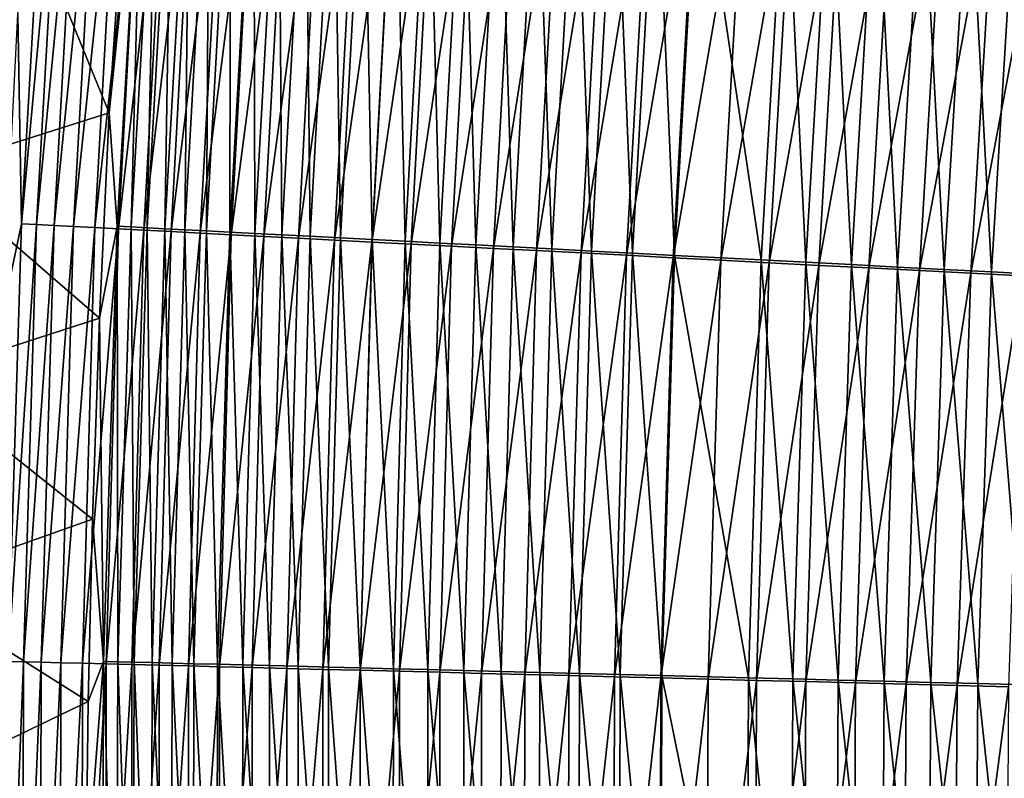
# Model space of a CAD drawing. Header units: metres. Extents: x 0 to 1400, y -1400 to 0.
# Tile 53 of 256: x 199 to 229, y -708 to -685. Entities that reach past the tile are written whole.
import ezdxf

# ---------------------------------------------------------------- set-up
doc = ezdxf.new("R2010")
doc.units = ezdxf.units.M

msp = doc.modelspace()

# ---------------------------------------------------------------- linework, layer by layer
at = {"layer": 'None'}
for points in [[(201.662872, -687.445618, -473.470703), (202.491074, -675.065979, -473.218658), (197.232437, -676.629211, -450.695526)], [(202.491074, -675.065979, -473.218658), (201.662872, -687.445618, -473.470703), (202.660141, -677.746582, -474.683868)], [(201.662872, -687.445618, -473.470703), (197.232437, -676.629211, -450.695526), (196.198151, -689.168701, -450.651093)], [(199.00943, -690.792419, -475.750397), (198.906662, -684.459351, -474.093994), (199.769638, -677.598389, -475.475281)], [(199.00943, -690.792419, -475.750397), (199.769638, -677.598389, -475.475281), (200.220947, -677.633911, -477.005432)], [(199.469894, -690.816162, -477.268433), (199.00943, -690.792419, -475.750397), (200.220947, -677.633911, -477.005432)], [(200.220947, -677.633911, -477.005432), (200.736618, -677.6745, -478.517365), (199.469894, -690.816162, -477.268433)], [(200.736618, -677.6745, -478.517365), (199.993942, -690.843323, -478.767975), (199.469894, -690.816162, -477.268433)], [(199.993942, -690.843323, -478.767975), (200.736618, -677.6745, -478.517365), (201.315414, -677.720093, -480.007935)], [(200.580368, -690.873657, -480.245941), (199.993942, -690.843323, -478.767975), (201.315414, -677.720093, -480.007935)], [(201.315414, -677.720093, -480.007935), (201.956192, -677.770569, -481.47406), (200.580368, -690.873657, -480.245941)], [(200.580368, -690.873657, -480.245941), (201.956192, -677.770569, -481.47406), (201.227982, -690.907288, -481.69931)], [(201.227982, -690.907288, -481.69931), (201.956192, -677.770569, -481.47406), (202.657761, -677.825806, -482.912537)], [(201.227982, -690.907288, -481.69931), (202.657761, -677.825806, -482.912537), (201.935623, -690.944031, -483.125)], [(202.660141, -677.746582, -474.683868), (201.662872, -687.445618, -473.470703), (201.896347, -690.865906, -474.937317)], [(202.660141, -677.746582, -474.683868), (201.896347, -690.865906, -474.937317), (202.320389, -690.887817, -476.335602)], [(201.935623, -690.944031, -483.125), (202.657761, -677.825806, -482.912537), (203.418915, -677.885803, -484.320313)], [(203.07576, -677.779358, -476.093323), (202.660141, -677.746582, -474.683868), (202.320389, -690.887817, -476.335602)], [(202.320389, -690.887817, -476.335602), (202.803009, -690.912842, -477.716858), (203.07576, -677.779358, -476.093323)], [(202.803009, -690.912842, -477.716858), (203.550644, -677.816833, -477.485992), (203.07576, -677.779358, -476.093323)], [(203.550644, -677.816833, -477.485992), (202.803009, -690.912842, -477.716858), (203.343094, -690.940918, -479.078278)], [(204.08371, -677.858887, -478.859009), (203.550644, -677.816833, -477.485992), (203.343094, -690.940918, -479.078278)], [(201.935623, -690.944031, -483.125), (203.418915, -677.885803, -484.320313), (202.702072, -690.983826, -484.519928)], [(202.702072, -690.983826, -484.519928), (203.418915, -677.885803, -484.320313), (204.238464, -677.950378, -485.694244)], [(202.702072, -690.983826, -484.519928), (204.238464, -677.950378, -485.694244), (203.526169, -691.026672, -485.881073)], [(203.343094, -690.940918, -479.078278), (203.939545, -690.971924, -480.417023), (204.08371, -677.858887, -478.859009)], [(203.526169, -691.026672, -485.881073), (204.238464, -677.950378, -485.694244), (205.115143, -678.01947, -487.031372)], [(205.115143, -678.01947, -487.031372), (204.406586, -691.07251, -487.205505), (203.526169, -691.026672, -485.881073)], [(203.939545, -690.971924, -480.417023), (204.673859, -677.905457, -480.209473), (204.08371, -677.858887, -478.859009)], [(204.673859, -677.905457, -480.209473), (203.939545, -690.971924, -480.417023), (204.591278, -691.005859, -481.730255)], [(206.047134, -678.092957, -488.329529), (204.406586, -691.07251, -487.205505), (205.115143, -678.01947, -487.031372)], [(206.047134, -678.092957, -488.329529), (205.341583, -691.121155, -488.491119), (204.406586, -691.07251, -487.205505)], [(205.319992, -677.956421, -481.534515), (204.673859, -677.905457, -480.209473), (204.591278, -691.005859, -481.730255)], [(204.591278, -691.005859, -481.730255), (205.297211, -691.042664, -483.015198), (205.319992, -677.956421, -481.534515)], [(205.297211, -691.042664, -483.015198), (206.021011, -678.01178, -482.831268), (205.319992, -677.956421, -481.534515)], [(206.021011, -678.01178, -482.831268), (205.297211, -691.042664, -483.015198), (206.056229, -691.082214, -484.268982)], [(207.032562, -678.170654, -489.586731), (205.341583, -691.121155, -488.491119), (206.047134, -678.092957, -488.329529)], [(206.775848, -678.071411, -484.096832), (206.021011, -678.01178, -482.831268), (206.056229, -691.082214, -484.268982)], [(206.056229, -691.082214, -484.268982), (206.867126, -691.124512, -485.488953), (206.775848, -678.071411, -484.096832)], [(206.867126, -691.124512, -485.488953), (207.583298, -678.135132, -485.328522), (206.775848, -678.071411, -484.096832)], [(207.583298, -678.135132, -485.328522), (206.867126, -691.124512, -485.488953), (207.728302, -691.169495, -486.673187)], [(208.441711, -678.202942, -486.524292), (207.583298, -678.135132, -485.328522), (207.728302, -691.169495, -486.673187)], [(207.032562, -678.170654, -489.586731), (206.329269, -691.172607, -489.735962), (205.341583, -691.121155, -488.491119)], [(208.069534, -678.25238, -490.800964), (206.329269, -691.172607, -489.735962), (207.032562, -678.170654, -489.586731)], [(206.329269, -691.172607, -489.735962), (208.069534, -678.25238, -490.800964), (207.367783, -691.226685, -490.93808)], [(207.367783, -691.226685, -490.93808), (208.069534, -678.25238, -490.800964), (209.156128, -678.338074, -491.970306)], [(207.367783, -691.226685, -490.93808), (209.156128, -678.338074, -491.970306), (208.455215, -691.283325, -492.095551)], [(208.441711, -678.202942, -486.524292), (207.728302, -691.169495, -486.673187), (208.638016, -691.21698, -487.819855)], [(209.349335, -678.274658, -487.682373), (208.441711, -678.202942, -486.524292), (208.638016, -691.21698, -487.819855)], [(208.455215, -691.283325, -492.095551), (209.156128, -678.338074, -491.970306), (210.290466, -678.427551, -493.092682)], [(208.455215, -691.283325, -492.095551), (210.290466, -678.427551, -493.092682), (209.589737, -691.342468, -493.206421)], [(208.638016, -691.21698, -487.819855), (209.594543, -691.266907, -488.927185), (209.349335, -678.274658, -487.682373)], [(209.594543, -691.266907, -488.927185), (210.304443, -678.350098, -488.800842), (209.349335, -678.274658, -487.682373)], [(209.589737, -691.342468, -493.206421), (210.290466, -678.427551, -493.092682), (211.470657, -678.520569, -494.166138)], [(209.594543, -691.266907, -488.927185), (210.596161, -691.319275, -489.993378), (210.304443, -678.350098, -488.800842)], [(210.596161, -691.319275, -489.993378), (211.305267, -678.429138, -489.87796), (210.304443, -678.350098, -488.800842)], [(210.596161, -691.319275, -489.993378), (211.641129, -691.373901, -491.016632), (211.305267, -678.429138, -489.87796)], [(211.641129, -691.373901, -491.016632), (212.350082, -678.511719, -490.911835), (211.305267, -678.429138, -489.87796)], [(211.470657, -678.520569, -494.166138), (210.769424, -691.403931, -494.268707), (209.589737, -691.342468, -493.206421)], [(212.694778, -678.617126, -495.188721), (210.769424, -691.403931, -494.268707), (211.470657, -678.520569, -494.166138)], [(210.769424, -691.403931, -494.268707), (212.694778, -678.617126, -495.188721), (211.992432, -691.467712, -495.280518)], [(211.641129, -691.373901, -491.016632), (212.727722, -691.430664, -491.995148), (212.350082, -678.511719, -490.911835)], [(211.992432, -691.467712, -495.280518), (212.694778, -678.617126, -495.188721), (213.960892, -678.71698, -496.158478)], [(211.992432, -691.467712, -495.280518), (213.960892, -678.71698, -496.158478), (213.256805, -691.533691, -496.23996)], [(212.727722, -691.430664, -491.995148), (213.437119, -678.597595, -491.900635), (212.350082, -678.511719, -490.911835)], [(213.437119, -678.597595, -491.900635), (212.727722, -691.430664, -491.995148), (213.854218, -691.489563, -492.927155)], [(213.256805, -691.533691, -496.23996), (213.960892, -678.71698, -496.158478), (215.266678, -678.820007, -497.073944)], [(214.564636, -678.686707, -492.84259), (213.437119, -678.597595, -491.900635), (213.854218, -691.489563, -492.927155)], [(213.854218, -691.489563, -492.927155), (215.018799, -691.550476, -493.810944), (214.564636, -678.686707, -492.84259)], [(215.018799, -691.550476, -493.810944), (215.73082, -678.77887, -493.73587), (214.564636, -678.686707, -492.84259)], [(213.256805, -691.533691, -496.23996), (215.266678, -678.820007, -497.073944), (214.560272, -691.601685, -497.145599)], [(214.560272, -691.601685, -497.145599), (215.266678, -678.820007, -497.073944), (216.609818, -678.925903, -497.933685)], [(216.609818, -678.925903, -497.933685), (215.900543, -691.67157, -497.996002), (214.560272, -691.601685, -497.145599)], [(215.018799, -691.550476, -493.810944), (216.219421, -691.613281, -494.645142), (215.73082, -678.77887, -493.73587)], [(216.219421, -691.613281, -494.645142), (216.933563, -678.873901, -494.579132), (215.73082, -678.77887, -493.73587)], [(217.987946, -679.034607, -498.736298), (215.900543, -691.67157, -497.996002), (216.609818, -678.925903, -497.933685)], [(216.219421, -691.613281, -494.645142), (217.453934, -691.677856, -495.428497), (216.933563, -678.873901, -494.579132)], [(217.453934, -691.677856, -495.428497), (218.170715, -678.97168, -495.371063), (216.933563, -678.873901, -494.579132)], [(218.170715, -678.97168, -495.371063), (217.453934, -691.677856, -495.428497), (218.720184, -691.74408, -496.159698)], [(219.440094, -679.07196, -496.110382), (218.170715, -678.97168, -495.371063), (218.720184, -691.74408, -496.159698)], [(215.900543, -691.67157, -497.996002), (217.987946, -679.034607, -498.736298), (217.275269, -691.743286, -498.789825)], [(217.275269, -691.743286, -498.789825), (217.987946, -679.034607, -498.736298), (219.398697, -679.145874, -499.480377)], [(219.398697, -679.145874, -499.480377), (218.682144, -691.816711, -499.525665), (217.275269, -691.743286, -498.789825)], [(220.839722, -679.259583, -500.164459), (218.682144, -691.816711, -499.525665), (219.398697, -679.145874, -499.480377)], [(218.682144, -691.816711, -499.525665), (220.839722, -679.259583, -500.164459), (220.118851, -691.891663, -500.202148)], [(218.720184, -691.74408, -496.159698), (221.339401, -691.881165, -497.460663), (219.440094, -679.07196, -496.110382)], [(221.339401, -691.881165, -497.460663), (222.066849, -679.279602, -497.425903), (219.440094, -679.07196, -496.110382)], [(220.118851, -691.891663, -500.202148), (220.839722, -679.259583, -500.164459), (222.30867, -679.375427, -500.787201)], [(221.339401, -691.881165, -497.460663), (222.688065, -691.951721, -498.027863), (222.066849, -679.279602, -497.425903)], [(222.688065, -691.951721, -498.027863), (223.419891, -679.386536, -497.999542), (222.066849, -679.279602, -497.425903)], [(222.30867, -679.375427, -500.787201), (221.583038, -691.968079, -500.817902), (220.118851, -691.891663, -500.202148)], [(223.803192, -679.493347, -501.347137), (221.583038, -691.968079, -500.817902), (222.30867, -679.375427, -500.787201)], [(223.803192, -679.493347, -501.347137), (223.072418, -692.045837, -501.371552), (221.583038, -691.968079, -500.817902)], [(223.419891, -679.386536, -497.999542), (222.688065, -691.951721, -498.027863), (224.059937, -692.023499, -498.537811)], [(225.320755, -679.613037, -501.843048), (223.072418, -692.045837, -501.371552), (223.803192, -679.493347, -501.347137)], [(225.320755, -679.613037, -501.843048), (224.584488, -692.124756, -501.861847), (223.072418, -692.045837, -501.371552)], [(224.796494, -679.4953, -498.51532), (223.419891, -679.386536, -497.999542), (224.059937, -692.023499, -498.537811)], [(224.059937, -692.023499, -498.537811), (225.452698, -692.096436, -498.98941), (224.796494, -679.4953, -498.51532)], [(226.858231, -679.734314, -502.274292), (224.584488, -692.124756, -501.861847), (225.320755, -679.613037, -501.843048)], [(225.452698, -692.096436, -498.98941), (226.194321, -679.605774, -498.972076), (224.796494, -679.4953, -498.51532)], [(225.452698, -692.096436, -498.98941), (226.863525, -692.170288, -499.382141), (226.194321, -679.605774, -498.972076)], [(226.863525, -692.170288, -499.382141), (227.610489, -679.717712, -499.369293), (226.194321, -679.605774, -498.972076)], [(224.584488, -692.124756, -501.861847), (226.858231, -679.734314, -502.274292), (226.11615, -692.204712, -502.288177)], [(226.11615, -692.204712, -502.288177), (226.858231, -679.734314, -502.274292), (228.412308, -679.856934, -502.640381)], [(228.412308, -679.856934, -502.640381), (227.664169, -692.285522, -502.650116), (226.11615, -692.204712, -502.288177)], [(226.863525, -692.170288, -499.382141), (228.289413, -692.244934, -499.715485), (227.610489, -679.717712, -499.369293)], [(228.289413, -692.244934, -499.715485), (229.041962, -679.830872, -499.706543), (227.610489, -679.717712, -499.369293)], [(229.979691, -679.980591, -502.940918), (227.664169, -692.285522, -502.650116), (228.412308, -679.856934, -502.640381)], [(228.289413, -692.244934, -499.715485), (229.727356, -692.32019, -499.989136), (229.041962, -679.830872, -499.706543)], [(227.664169, -692.285522, -502.650116), (229.979691, -679.980591, -502.940918), (229.225281, -692.367065, -502.947174)], [(198.453247, -693.471741, -474.291931), (198.906662, -684.459351, -474.093994), (199.00943, -690.792419, -475.750397)], [(201.366959, -693.639221, -473.59671), (201.662872, -687.445618, -473.470703), (196.198151, -689.168701, -450.651093)], [(201.662872, -687.445618, -473.470703), (201.366959, -693.639221, -473.59671), (201.896347, -690.865906, -474.937317)], [(201.366959, -693.639221, -473.59671), (196.198151, -689.168701, -450.651093), (195.799057, -695.443909, -450.628876)], [(198.606857, -704.006836, -476.025726), (198.453247, -693.471741, -474.291931), (199.00943, -690.792419, -475.750397)], [(198.606857, -704.006836, -476.025726), (199.00943, -690.792419, -475.750397), (199.469894, -690.816162, -477.268433)], [(199.07605, -704.01825, -477.531555), (198.606857, -704.006836, -476.025726), (199.469894, -690.816162, -477.268433)], [(199.469894, -690.816162, -477.268433), (199.993942, -690.843323, -478.767975), (199.07605, -704.01825, -477.531555)], [(199.993942, -690.843323, -478.767975), (199.608002, -704.031372, -479.018616), (199.07605, -704.01825, -477.531555)], [(199.993942, -690.843323, -478.767975), (200.580368, -690.873657, -480.245941), (199.608002, -704.031372, -479.018616)], [(199.608002, -704.031372, -479.018616), (200.580368, -690.873657, -480.245941), (200.201553, -704.046021, -480.483948)], [(200.201553, -704.046021, -480.483948), (200.580368, -690.873657, -480.245941), (201.227982, -690.907288, -481.69931)], [(200.201553, -704.046021, -480.483948), (201.227982, -690.907288, -481.69931), (200.855484, -704.062256, -481.92453)], [(200.855484, -704.062256, -481.92453), (201.227982, -690.907288, -481.69931), (201.935623, -690.944031, -483.125)], [(201.896347, -690.865906, -474.937317), (201.366959, -693.639221, -473.59671), (201.488098, -704.005493, -475.190948)], [(201.896347, -690.865906, -474.937317), (201.488098, -704.005493, -475.190948), (201.920181, -704.016113, -476.578003)], [(202.320389, -690.887817, -476.335602), (201.896347, -690.865906, -474.937317), (201.920181, -704.016113, -476.578003)], [(201.920181, -704.016113, -476.578003), (202.41011, -704.028198, -477.947784), (202.320389, -690.887817, -476.335602)], [(202.41011, -704.028198, -477.947784), (202.803009, -690.912842, -477.716858), (202.320389, -690.887817, -476.335602)], [(202.803009, -690.912842, -477.716858), (202.41011, -704.028198, -477.947784), (202.956741, -704.041809, -479.297546)], [(203.343094, -690.940918, -479.078278), (202.803009, -690.912842, -477.716858), (202.956741, -704.041809, -479.297546)], [(200.855484, -704.062256, -481.92453), (201.935623, -690.944031, -483.125), (201.568604, -704.080078, -483.337372)], [(201.568604, -704.080078, -483.337372), (201.935623, -690.944031, -483.125), (202.702072, -690.983826, -484.519928)], [(201.568604, -704.080078, -483.337372), (202.702072, -690.983826, -484.519928), (202.339752, -704.099304, -484.719421)], [(202.339752, -704.099304, -484.719421), (202.702072, -690.983826, -484.519928), (203.526169, -691.026672, -485.881073)], [(203.526169, -691.026672, -485.881073), (203.167709, -704.120056, -486.067749), (202.339752, -704.099304, -484.719421)], [(202.956741, -704.041809, -479.297546), (203.559021, -704.056824, -480.624512), (203.343094, -690.940918, -479.078278)], [(204.406586, -691.07251, -487.205505), (203.167709, -704.120056, -486.067749), (203.526169, -691.026672, -485.881073)], [(204.406586, -691.07251, -487.205505), (204.051178, -704.142273, -487.379456), (203.167709, -704.120056, -486.067749)], [(203.559021, -704.056824, -480.624512), (203.939545, -690.971924, -480.417023), (203.343094, -690.940918, -479.078278)], [(203.939545, -690.971924, -480.417023), (203.559021, -704.056824, -480.624512), (204.21582, -704.073303, -481.925903)], [(204.591278, -691.005859, -481.730255), (203.939545, -690.971924, -480.417023), (204.21582, -704.073303, -481.925903)], [(205.341583, -691.121155, -488.491119), (204.051178, -704.142273, -487.379456), (204.406586, -691.07251, -487.205505)], [(205.341583, -691.121155, -488.491119), (204.988449, -704.165833, -488.652527), (204.051178, -704.142273, -487.379456)], [(204.21582, -704.073303, -481.925903), (204.926056, -704.091125, -483.198975), (204.591278, -691.005859, -481.730255)], [(204.926056, -704.091125, -483.198975), (205.297211, -691.042664, -483.015198), (204.591278, -691.005859, -481.730255)], [(205.297211, -691.042664, -483.015198), (204.926056, -704.091125, -483.198975), (205.688644, -704.110352, -484.440979)], [(206.329269, -691.172607, -489.735962), (204.988449, -704.165833, -488.652527), (205.341583, -691.121155, -488.491119)], [(204.988449, -704.165833, -488.652527), (206.329269, -691.172607, -489.735962), (205.977615, -704.190735, -489.88501)], [(206.056229, -691.082214, -484.268982), (205.297211, -691.042664, -483.015198), (205.688644, -704.110352, -484.440979)], [(205.688644, -704.110352, -484.440979), (206.50238, -704.130859, -485.649231), (206.056229, -691.082214, -484.268982)], [(205.977615, -704.190735, -489.88501), (206.329269, -691.172607, -489.735962), (207.367783, -691.226685, -490.93808)], [(206.50238, -704.130859, -485.649231), (206.867126, -691.124512, -485.488953), (206.056229, -691.082214, -484.268982)], [(206.867126, -691.124512, -485.488953), (206.50238, -704.130859, -485.649231), (207.365646, -704.15271, -486.821899)], [(207.728302, -691.169495, -486.673187), (206.867126, -691.124512, -485.488953), (207.365646, -704.15271, -486.821899)], [(207.728302, -691.169495, -486.673187), (207.365646, -704.15271, -486.821899), (208.276733, -704.175781, -487.957184)], [(208.638016, -691.21698, -487.819855), (207.728302, -691.169495, -486.673187), (208.276733, -704.175781, -487.957184)], [(205.977615, -704.190735, -489.88501), (207.367783, -691.226685, -490.93808), (207.016861, -704.216919, -491.075012)], [(207.016861, -704.216919, -491.075012), (207.367783, -691.226685, -490.93808), (208.455215, -691.283325, -492.095551)], [(207.016861, -704.216919, -491.075012), (208.455215, -691.283325, -492.095551), (208.104324, -704.244385, -492.220612)], [(208.104324, -704.244385, -492.220612), (208.455215, -691.283325, -492.095551), (209.589737, -691.342468, -493.206421)], [(209.589737, -691.342468, -493.206421), (209.238144, -704.273071, -493.319946), (208.104324, -704.244385, -492.220612)], [(208.276733, -704.175781, -487.957184), (209.233963, -704.200012, -489.053345), (208.638016, -691.21698, -487.819855)], [(209.233963, -704.200012, -489.053345), (209.594543, -691.266907, -488.927185), (208.638016, -691.21698, -487.819855)], [(209.233963, -704.200012, -489.053345), (210.235596, -704.225464, -490.108612), (209.594543, -691.266907, -488.927185)], [(210.769424, -691.403931, -494.268707), (209.238144, -704.273071, -493.319946), (209.589737, -691.342468, -493.206421)], [(209.238144, -704.273071, -493.319946), (210.769424, -691.403931, -494.268707), (210.416458, -704.302856, -494.371094)], [(210.235596, -704.225464, -490.108612), (210.596161, -691.319275, -489.993378), (209.594543, -691.266907, -488.927185)], [(210.235596, -704.225464, -490.108612), (211.279922, -704.252014, -491.121246), (210.596161, -691.319275, -489.993378)], [(210.416458, -704.302856, -494.371094), (210.769424, -691.403931, -494.268707), (211.992432, -691.467712, -495.280518)], [(210.416458, -704.302856, -494.371094), (211.992432, -691.467712, -495.280518), (211.637436, -704.333801, -495.372131)], [(211.279922, -704.252014, -491.121246), (211.641129, -691.373901, -491.016632), (210.596161, -691.319275, -489.993378)], [(211.279922, -704.252014, -491.121246), (212.36525, -704.279602, -492.089508), (211.641129, -691.373901, -491.016632)], [(211.637436, -704.333801, -495.372131), (211.992432, -691.467712, -495.280518), (213.256805, -691.533691, -496.23996)], [(212.36525, -704.279602, -492.089508), (212.727722, -691.430664, -491.995148), (211.641129, -691.373901, -491.016632)], [(212.727722, -691.430664, -491.995148), (212.36525, -704.279602, -492.089508), (213.489868, -704.308228, -493.011597)], [(213.854218, -691.489563, -492.927155), (212.727722, -691.430664, -491.995148), (213.489868, -704.308228, -493.011597)], [(213.489868, -704.308228, -493.011597), (214.652008, -704.33783, -493.885895), (213.854218, -691.489563, -492.927155)], [(214.652008, -704.33783, -493.885895), (215.018799, -691.550476, -493.810944), (213.854218, -691.489563, -492.927155)], [(211.637436, -704.333801, -495.372131), (213.256805, -691.533691, -496.23996), (212.899124, -704.365723, -496.321289)], [(212.899124, -704.365723, -496.321289), (213.256805, -691.533691, -496.23996), (214.560272, -691.601685, -497.145599)], [(214.560272, -691.601685, -497.145599), (214.19931, -704.398682, -497.217072), (212.899124, -704.365723, -496.321289)], [(215.900543, -691.67157, -497.996002), (214.19931, -704.398682, -497.217072), (214.560272, -691.601685, -497.145599)], [(214.19931, -704.398682, -497.217072), (215.900543, -691.67157, -497.996002), (215.535721, -704.432617, -498.058197)], [(214.652008, -704.33783, -493.885895), (215.849609, -704.368347, -494.711029), (215.018799, -691.550476, -493.810944)], [(215.849609, -704.368347, -494.711029), (216.219421, -691.613281, -494.645142), (215.018799, -691.550476, -493.810944)], [(215.535721, -704.432617, -498.058197), (215.900543, -691.67157, -497.996002), (217.275269, -691.743286, -498.789825)], [(217.275269, -691.743286, -498.789825), (216.906067, -704.467346, -498.843231), (215.535721, -704.432617, -498.058197)], [(215.849609, -704.368347, -494.711029), (217.080566, -704.399719, -495.485809), (216.219421, -691.613281, -494.645142)], [(217.080566, -704.399719, -495.485809), (217.453934, -691.677856, -495.428497), (216.219421, -691.613281, -494.645142)], [(218.682144, -691.816711, -499.525665), (216.906067, -704.467346, -498.843231), (217.275269, -691.743286, -498.789825)], [(217.453934, -691.677856, -495.428497), (217.080566, -704.399719, -495.485809), (218.342773, -704.431885, -496.208954)], [(218.720184, -691.74408, -496.159698), (217.453934, -691.677856, -495.428497), (218.342773, -704.431885, -496.208954)], [(218.342773, -704.431885, -496.208954), (220.95253, -704.498535, -497.495331), (218.720184, -691.74408, -496.159698)], [(220.95253, -704.498535, -497.495331), (221.339401, -691.881165, -497.460663), (218.720184, -691.74408, -496.159698)], [(216.906067, -704.467346, -498.843231), (218.682144, -691.816711, -499.525665), (218.308029, -704.502991, -499.570892)], [(218.308029, -704.502991, -499.570892), (218.682144, -691.816711, -499.525665), (220.118851, -691.891663, -500.202148)], [(220.118851, -691.891663, -500.202148), (219.739365, -704.539307, -500.239777), (218.308029, -704.502991, -499.570892)], [(221.583038, -691.968079, -500.817902), (219.739365, -704.539307, -500.239777), (220.118851, -691.891663, -500.202148)], [(221.583038, -691.968079, -500.817902), (221.197739, -704.576355, -500.848572), (219.739365, -704.539307, -500.239777)], [(220.95253, -704.498535, -497.495331), (222.295853, -704.532837, -498.056122), (221.339401, -691.881165, -497.460663)], [(223.072418, -692.045837, -501.371552), (221.197739, -704.576355, -500.848572), (221.583038, -691.968079, -500.817902)], [(223.072418, -692.045837, -501.371552), (222.680893, -704.614075, -501.395935), (221.197739, -704.576355, -500.848572)], [(222.295853, -704.532837, -498.056122), (222.688065, -691.951721, -498.027863), (221.339401, -691.881165, -497.460663)], [(222.688065, -691.951721, -498.027863), (222.295853, -704.532837, -498.056122), (223.661987, -704.567749, -498.560272)], [(224.584488, -692.124756, -501.861847), (222.680893, -704.614075, -501.395935), (223.072418, -692.045837, -501.371552)], [(224.059937, -692.023499, -498.537811), (222.688065, -691.951721, -498.027863), (223.661987, -704.567749, -498.560272)], [(223.661987, -704.567749, -498.560272), (225.048691, -704.603149, -499.006744), (224.059937, -692.023499, -498.537811)], [(225.048691, -704.603149, -499.006744), (225.452698, -692.096436, -498.98941), (224.059937, -692.023499, -498.537811)], [(225.048691, -704.603149, -499.006744), (226.453156, -704.639099, -499.394928), (225.452698, -692.096436, -498.98941)], [(226.453156, -704.639099, -499.394928), (226.863525, -692.170288, -499.382141), (225.452698, -692.096436, -498.98941)], [(222.680893, -704.614075, -501.395935), (224.584488, -692.124756, -501.861847), (224.186371, -704.652344, -501.880615)], [(224.186371, -704.652344, -501.880615), (224.584488, -692.124756, -501.861847), (226.11615, -692.204712, -502.288177)], [(226.11615, -692.204712, -502.288177), (225.711136, -704.691101, -502.302063), (224.186371, -704.652344, -501.880615)], [(227.664169, -692.285522, -502.650116), (225.711136, -704.691101, -502.302063), (226.11615, -692.204712, -502.288177)], [(225.711136, -704.691101, -502.302063), (227.664169, -692.285522, -502.650116), (227.251984, -704.730286, -502.659821)], [(226.453156, -704.639099, -499.394928), (227.872437, -704.675354, -499.724457), (226.863525, -692.170288, -499.382141)], [(227.872437, -704.675354, -499.724457), (228.289413, -692.244934, -499.715485), (226.863525, -692.170288, -499.382141)], [(227.251984, -704.730286, -502.659821), (227.664169, -692.285522, -502.650116), (229.225281, -692.367065, -502.947174)], [(227.251984, -704.730286, -502.659821), (229.225281, -692.367065, -502.947174), (228.80571, -704.769836, -502.953461)], [(227.872437, -704.675354, -499.724457), (229.303589, -704.711975, -499.994904), (228.289413, -692.244934, -499.715485)], [(229.303589, -704.711975, -499.994904), (229.727356, -692.32019, -499.989136), (228.289413, -692.244934, -499.715485)], [(201.153519, -699.712524, -473.720123), (201.366959, -693.639221, -473.59671), (195.799057, -695.443909, -450.628876)], [(201.366959, -693.639221, -473.59671), (201.153519, -699.712524, -473.720123), (201.488098, -704.005493, -475.190948)], [(201.153519, -699.712524, -473.720123), (195.799057, -695.443909, -450.628876), (195.478851, -701.721619, -450.60672)], [(201.025803, -705.211426, -473.831665), (201.153519, -699.712524, -473.720123), (195.478851, -701.721619, -450.60672)], [(201.488098, -704.005493, -475.190948), (201.153519, -699.712524, -473.720123), (201.025803, -705.211426, -473.831665)], [(201.025803, -705.211426, -473.831665), (195.478851, -701.721619, -450.60672), (195.237701, -708.000977, -450.584595)], [(198.561218, -717.230652, -476.300385), (198.606857, -704.006836, -476.025726), (199.07605, -704.01825, -477.531555)], [(199.038696, -717.229248, -477.793976), (198.561218, -717.230652, -476.300385), (199.07605, -704.01825, -477.531555)], [(199.07605, -704.01825, -477.531555), (199.608002, -704.031372, -479.018616), (199.038696, -717.229248, -477.793976)], [(199.038696, -717.229248, -477.793976), (199.608002, -704.031372, -479.018616), (199.578094, -717.227844, -479.268555)], [(199.578094, -717.227844, -479.268555), (199.608002, -704.031372, -479.018616), (200.201553, -704.046021, -480.483948)], [(199.578094, -717.227844, -479.268555), (200.201553, -704.046021, -480.483948), (200.178223, -717.226318, -480.721222)], [(200.178223, -717.226318, -480.721222), (200.201553, -704.046021, -480.483948), (200.855484, -704.062256, -481.92453)], [(200.178223, -717.226318, -480.721222), (200.855484, -704.062256, -481.92453), (200.837891, -717.224792, -482.149017)], [(200.837891, -717.224792, -482.149017), (200.855484, -704.062256, -481.92453), (201.568604, -704.080078, -483.337372)], [(200.837891, -717.224792, -482.149017), (201.568604, -704.080078, -483.337372), (201.555908, -717.223206, -483.548981)], [(201.025803, -705.211426, -473.831665), (200.958832, -710.970947, -473.948242), (201.488098, -704.005493, -475.190948)], [(200.958832, -710.970947, -473.948242), (201.434738, -717.154541, -475.444), (201.488098, -704.005493, -475.190948)], [(201.488098, -704.005493, -475.190948), (201.434738, -717.154541, -475.444), (201.874466, -717.15332, -476.819763)], [(201.920181, -704.016113, -476.578003), (201.488098, -704.005493, -475.190948), (201.874466, -717.15332, -476.819763)], [(201.555908, -717.223206, -483.548981), (201.568604, -704.080078, -483.337372), (202.339752, -704.099304, -484.719421)], [(202.339752, -704.099304, -484.719421), (202.331085, -717.221558, -484.918182), (201.555908, -717.223206, -483.548981)], [(201.874466, -717.15332, -476.819763), (202.371231, -717.152039, -478.17807), (201.920181, -704.016113, -476.578003)], [(202.371231, -717.152039, -478.17807), (202.41011, -704.028198, -477.947784), (201.920181, -704.016113, -476.578003)], [(203.167709, -704.120056, -486.067749), (202.331085, -717.221558, -484.918182), (202.339752, -704.099304, -484.719421)], [(203.167709, -704.120056, -486.067749), (203.162231, -717.219849, -486.253693), (202.331085, -717.221558, -484.918182)], [(202.41011, -704.028198, -477.947784), (202.371231, -717.152039, -478.17807), (202.92395, -717.150757, -479.516144)], [(202.956741, -704.041809, -479.297546), (202.41011, -704.028198, -477.947784), (202.92395, -717.150757, -479.516144)], [(202.92395, -717.150757, -479.516144), (203.531509, -717.149414, -480.831329), (202.956741, -704.041809, -479.297546)], [(203.531509, -717.149414, -480.831329), (203.559021, -704.056824, -480.624512), (202.956741, -704.041809, -479.297546)], [(204.051178, -704.142273, -487.379456), (203.162231, -717.219849, -486.253693), (203.167709, -704.120056, -486.067749)], [(204.051178, -704.142273, -487.379456), (204.048065, -717.21814, -487.552734), (203.162231, -717.219849, -486.253693)], [(203.559021, -704.056824, -480.624512), (203.531509, -717.149414, -480.831329), (204.192825, -717.14801, -482.12088)], [(204.21582, -704.073303, -481.925903), (203.559021, -704.056824, -480.624512), (204.192825, -717.14801, -482.12088)], [(204.988449, -704.165833, -488.652527), (204.048065, -717.21814, -487.552734), (204.051178, -704.142273, -487.379456)], [(204.048065, -717.21814, -487.552734), (204.988449, -704.165833, -488.652527), (204.986832, -717.21637, -488.813263)], [(204.192825, -717.14801, -482.12088), (204.906784, -717.146545, -483.382111), (204.21582, -704.073303, -481.925903)], [(204.906784, -717.146545, -483.382111), (204.926056, -704.091125, -483.198975), (204.21582, -704.073303, -481.925903)], [(204.926056, -704.091125, -483.198975), (204.906784, -717.146545, -483.382111), (205.672318, -717.145142, -484.612305)], [(205.688644, -704.110352, -484.440979), (204.926056, -704.091125, -483.198975), (205.672318, -717.145142, -484.612305)], [(204.986832, -717.21637, -488.813263), (204.988449, -704.165833, -488.652527), (205.977615, -704.190735, -489.88501)], [(204.986832, -717.21637, -488.813263), (205.977615, -704.190735, -489.88501), (205.976746, -717.214539, -490.033386)], [(205.672318, -717.145142, -484.612305), (206.48822, -717.143616, -485.808899), (205.688644, -704.110352, -484.440979)], [(206.48822, -717.143616, -485.808899), (206.50238, -704.130859, -485.649231), (205.688644, -704.110352, -484.440979)], [(205.976746, -717.214539, -490.033386), (205.977615, -704.190735, -489.88501), (207.016861, -704.216919, -491.075012)], [(205.976746, -717.214539, -490.033386), (207.016861, -704.216919, -491.075012), (207.01593, -717.212708, -491.211304)], [(206.50238, -704.130859, -485.649231), (206.48822, -717.143616, -485.808899), (207.35289, -717.14209, -486.970001)], [(207.365646, -704.15271, -486.821899), (206.50238, -704.130859, -485.649231), (207.35289, -717.14209, -486.970001)], [(207.01593, -717.212708, -491.211304), (207.016861, -704.216919, -491.075012), (208.104324, -704.244385, -492.220612)], [(208.104324, -704.244385, -492.220612), (208.10257, -717.210815, -492.345123), (207.01593, -717.212708, -491.211304)], [(207.365646, -704.15271, -486.821899), (207.35289, -717.14209, -486.970001), (208.264664, -717.140503, -488.093933)], [(208.276733, -704.175781, -487.957184), (207.365646, -704.15271, -486.821899), (208.264664, -717.140503, -488.093933)], [(209.238144, -704.273071, -493.319946), (208.10257, -717.210815, -492.345123), (208.104324, -704.244385, -492.220612)], [(208.10257, -717.210815, -492.345123), (209.238144, -704.273071, -493.319946), (209.234848, -717.208862, -493.432953)], [(208.264664, -717.140503, -488.093933), (209.221832, -717.138916, -489.178955), (208.276733, -704.175781, -487.957184)], [(209.221832, -717.138916, -489.178955), (209.233963, -704.200012, -489.053345), (208.276733, -704.175781, -487.957184)], [(209.221832, -717.138916, -489.178955), (210.222717, -717.137329, -490.223328), (209.233963, -704.200012, -489.053345)], [(210.222717, -717.137329, -490.223328), (210.235596, -704.225464, -490.108612), (209.233963, -704.200012, -489.053345)], [(209.234848, -717.208862, -493.432953), (209.238144, -704.273071, -493.319946), (210.416458, -704.302856, -494.371094)], [(210.222717, -717.137329, -490.223328), (211.26564, -717.135681, -491.225403), (210.235596, -704.225464, -490.108612)], [(211.26564, -717.135681, -491.225403), (211.279922, -704.252014, -491.121246), (210.235596, -704.225464, -490.108612)], [(211.26564, -717.135681, -491.225403), (212.348892, -717.133972, -492.183411), (211.279922, -704.252014, -491.121246)], [(212.348892, -717.133972, -492.183411), (212.36525, -704.279602, -492.089508), (211.279922, -704.252014, -491.121246)], [(212.36525, -704.279602, -492.089508), (212.348892, -717.133972, -492.183411), (213.47081, -717.132263, -493.095642)], [(213.489868, -704.308228, -493.011597), (212.36525, -704.279602, -492.089508), (213.47081, -717.132263, -493.095642)], [(209.234848, -717.208862, -493.432953), (210.416458, -704.302856, -494.371094), (210.410904, -717.206909, -494.472992)], [(210.410904, -717.206909, -494.472992), (210.416458, -704.302856, -494.371094), (211.637436, -704.333801, -495.372131)], [(210.410904, -717.206909, -494.472992), (211.637436, -704.333801, -495.372131), (211.628937, -717.204895, -495.463318)], [(211.628937, -717.204895, -495.463318), (211.637436, -704.333801, -495.372131), (212.899124, -704.365723, -496.321289)], [(212.899124, -704.365723, -496.321289), (212.887024, -717.202881, -496.402222), (211.628937, -717.204895, -495.463318)], [(214.19931, -704.398682, -497.217072), (212.887024, -717.202881, -496.402222), (212.899124, -704.365723, -496.321289)], [(212.887024, -717.202881, -496.402222), (214.19931, -704.398682, -497.217072), (214.182983, -717.200806, -497.288239)], [(213.47081, -717.132263, -493.095642), (214.629623, -717.130554, -493.96048), (213.489868, -704.308228, -493.011597)], [(214.629623, -717.130554, -493.96048), (214.652008, -704.33783, -493.885895), (213.489868, -704.308228, -493.011597)], [(214.182983, -717.200806, -497.288239), (214.19931, -704.398682, -497.217072), (215.535721, -704.432617, -498.058197)], [(215.535721, -704.432617, -498.058197), (215.514572, -717.19873, -498.120056), (214.182983, -717.200806, -497.288239)], [(214.629623, -717.130554, -493.96048), (215.823334, -717.128784, -494.776611), (214.652008, -704.33783, -493.885895)], [(215.823334, -717.128784, -494.776611), (215.849609, -704.368347, -494.711029), (214.652008, -704.33783, -493.885895)], [(216.906067, -704.467346, -498.843231), (215.514572, -717.19873, -498.120056), (215.535721, -704.432617, -498.058197)], [(215.514572, -717.19873, -498.120056), (216.906067, -704.467346, -498.843231), (216.879532, -717.196594, -498.896362)], [(215.823334, -717.128784, -494.776611), (217.04985, -717.127014, -495.542847), (215.849609, -704.368347, -494.711029)], [(217.04985, -717.127014, -495.542847), (217.080566, -704.399719, -495.485809), (215.849609, -704.368347, -494.711029)], [(216.879532, -717.196594, -498.896362), (216.906067, -704.467346, -498.843231), (218.308029, -704.502991, -499.570892)], [(218.308029, -704.502991, -499.570892), (218.275589, -717.194458, -499.615875), (216.879532, -717.196594, -498.896362)], [(217.080566, -704.399719, -495.485809), (217.04985, -717.127014, -495.542847), (218.307114, -717.125244, -496.257935)], [(218.342773, -704.431885, -496.208954), (217.080566, -704.399719, -495.485809), (218.307114, -717.125244, -496.257935)], [(219.739365, -704.539307, -500.239777), (218.275589, -717.194458, -499.615875), (218.308029, -704.502991, -499.570892)], [(219.739365, -704.539307, -500.239777), (219.700516, -717.192322, -500.277222), (218.275589, -717.194458, -499.615875)], [(218.307114, -717.125244, -496.257935), (220.905548, -717.121582, -497.529846), (218.342773, -704.431885, -496.208954)], [(220.905548, -717.121582, -497.529846), (220.95253, -704.498535, -497.495331), (218.342773, -704.431885, -496.208954)], [(221.197739, -704.576355, -500.848572), (219.700516, -717.192322, -500.277222), (219.739365, -704.539307, -500.239777)], [(221.197739, -704.576355, -500.848572), (221.152054, -717.190125, -500.879089), (219.700516, -717.192322, -500.277222)], [(220.905548, -717.121582, -497.529846), (222.242554, -717.119751, -498.084229), (220.95253, -704.498535, -497.495331)], [(222.242554, -717.119751, -498.084229), (222.295853, -704.532837, -498.056122), (220.95253, -704.498535, -497.495331)], [(222.680893, -704.614075, -501.395935), (221.152054, -717.190125, -500.879089), (221.197739, -704.576355, -500.848572)], [(222.295853, -704.532837, -498.056122), (222.242554, -717.119751, -498.084229), (223.602005, -717.117859, -498.582642)], [(223.661987, -704.567749, -498.560272), (222.295853, -704.532837, -498.056122), (223.602005, -717.117859, -498.582642)], [(223.602005, -717.117859, -498.582642), (224.981674, -717.115967, -499.023956), (223.661987, -704.567749, -498.560272)], [(224.981674, -717.115967, -499.023956), (225.048691, -704.603149, -499.006744), (223.661987, -704.567749, -498.560272)], [(221.152054, -717.190125, -500.879089), (222.680893, -704.614075, -501.395935), (222.627945, -717.187927, -501.420166)], [(222.627945, -717.187927, -501.420166), (222.680893, -704.614075, -501.395935), (224.186371, -704.652344, -501.880615)], [(224.186371, -704.652344, -501.880615), (224.125778, -717.18573, -501.899292), (222.627945, -717.187927, -501.420166)], [(225.711136, -704.691101, -502.302063), (224.125778, -717.18573, -501.899292), (224.186371, -704.652344, -501.880615)], [(224.125778, -717.18573, -501.899292), (225.711136, -704.691101, -502.302063), (225.642563, -717.183472, -502.315887)], [(224.981674, -717.115967, -499.023956), (226.378799, -717.114136, -499.407684), (225.048691, -704.603149, -499.006744)], [(226.378799, -717.114136, -499.407684), (226.453156, -704.639099, -499.394928), (225.048691, -704.603149, -499.006744)], [(225.642563, -717.183472, -502.315887), (225.711136, -704.691101, -502.302063), (227.251984, -704.730286, -502.659821)], [(225.642563, -717.183472, -502.315887), (227.251984, -704.730286, -502.659821), (227.175156, -717.181274, -502.669495)], [(226.378799, -717.114136, -499.407684), (227.790482, -717.112244, -499.733368), (226.453156, -704.639099, -499.394928)], [(227.790482, -717.112244, -499.733368), (227.872437, -704.675354, -499.724457), (226.453156, -704.639099, -499.394928)], [(227.175156, -717.181274, -502.669495), (227.251984, -704.730286, -502.659821), (228.80571, -704.769836, -502.953461)], [(227.175156, -717.181274, -502.669495), (228.80571, -704.769836, -502.953461), (228.720413, -717.179016, -502.959686)], [(227.790482, -717.112244, -499.733368), (229.213821, -717.110352, -500.000671), (227.872437, -704.675354, -499.724457)], [(229.213821, -717.110352, -500.000671), (229.303589, -704.711975, -499.994904), (227.872437, -704.675354, -499.724457)], [(200.958832, -710.970947, -473.948242), (201.025803, -705.211426, -473.831665), (195.237701, -708.000977, -450.584595)]]:
    msp.add_3dface(points, dxfattribs=at)

doc.saveas('drawing.dxf')
